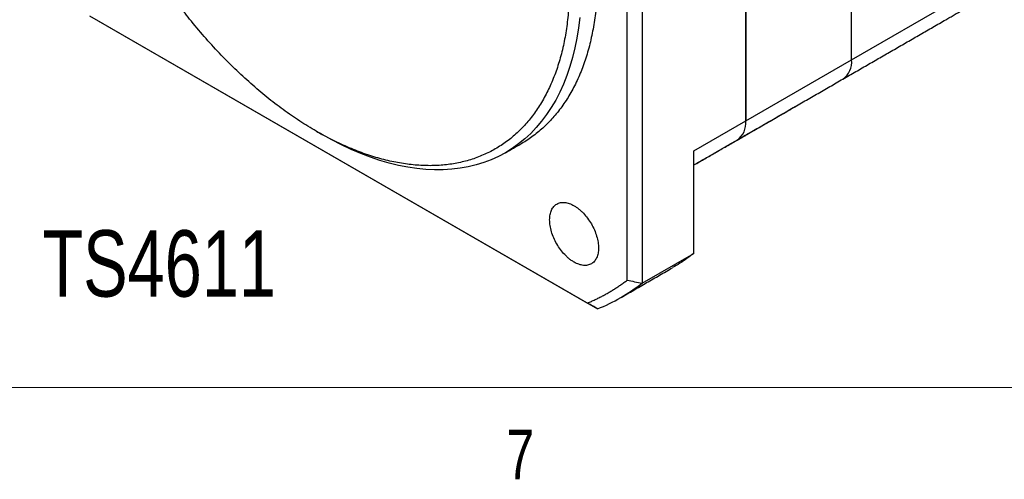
# Model space of a CAD drawing. Header units: millimetres. Extents: x 11 to 421, y 5 to 275.
# Tile 2 of 26: x 67 to 114, y 6 to 28. Entities that reach past the tile are written whole.
import ezdxf

# ---------------------------------------------------------------- set-up
doc = ezdxf.new("R2010")
doc.units = ezdxf.units.MM
doc.styles.add('SLDTEXTSTYLE0', font='TXT', dxfattribs={"width": 0.75})

msp = doc.modelspace()

# ---------------------------------------------------------------- linework, layer by layer
at = {"color": 7, "linetype": 'Continuous', "lineweight": 30}
for p, q in [((106.8464, 25.6246), (106.8464, 43.5885)), ((106.8464, 25.6246), (106.8464, 43.5885)), ((96.1337, 15.0987), (96.1337, 42.5623)), ((96.8408, 42.7132), (96.8408, 14.9478)), ((101.7906, 40.6699), (101.7906, 22.706)), ((101.7906, 22.706), (101.7906, 40.6699)), ((106.8464, 25.6246), (111.7608, 28.4617)), ((70.4537, 27.7327), (94.2366, 14.0032)), ((70.6766, 27.604), (94.7208, 13.7235)), ((101.7906, 22.706), (106.8464, 25.6246)), ((99.3157, 21.2773), (101.7906, 22.706)), ((99.3157, 16.3765), (99.3157, 21.2773)), ((96.8408, 14.9478), (99.3157, 16.3765))]:
    msp.add_line(p, q, dxfattribs=at)
at = {"color": 7, "linetype": 'Continuous', "lineweight": 0}
msp.add_line((415.9568, 9.9587), (15.9068, 9.9587), dxfattribs=at)
at = {"color": 7, "linetype": 'Continuous', "lineweight": 30, "flags": 128}
for points in [[(93.8639, 27.6429), (93.8035, 27.1479), (93.726, 26.6658), (93.6314, 26.1973), (93.52, 25.7429), (93.3919, 25.3034), (93.2473, 24.8792), (93.0863, 24.4712), (92.9092, 24.0797), (92.7162, 23.7054), (92.5077, 23.3487), (92.2838, 23.0102), (92.045, 22.6904), (91.7915, 22.3896), (91.5237, 22.1084), (91.242, 21.847), (90.9467, 21.606), (90.6384, 21.3855), (90.3173, 21.186), (89.984, 21.0077), (89.639, 20.8508), (89.2826, 20.7156), (88.9155, 20.6022), (88.538, 20.5108), (88.1509, 20.4416), (87.7545, 20.3946), (87.3495, 20.37), (86.9364, 20.3676), (86.5157, 20.3876), (86.0882, 20.4299), (85.6543, 20.4945), (85.2147, 20.5812), (84.77, 20.69), (84.3209, 20.8207), (83.8679, 20.973), (83.4116, 21.1469), (82.9528, 21.342), (82.4921, 21.5581), (82.03, 21.7949), (81.5673, 22.052), (81.5653, 22.0531)], [(104.2401, 23.4426), (104.2401, 23.4426), (104.268, 23.4597)], [(101.4823, 21.8506), (101.4824, 21.8506), (101.5103, 21.8677)], [(101.4823, 21.8506), (101.4824, 21.8506), (101.5103, 21.8677)]]:
    msp.add_lwpolyline(points, dxfattribs=at)
at = {"color": 7, "linetype": 'Continuous', "lineweight": 30}
for centre, radius, start, end in [((105.8694, 25.5151), 0.9831, 304.91595, 6.39623), ((105.8694, 25.5151), 0.9831, 304.91595, 6.39623), ((100.8136, 22.5965), 0.9831, 304.91595, 6.39623), ((100.8136, 22.5965), 0.9831, 304.91595, 6.39623), ((91.4308, 21.8684), 8.7842, 291.9953, 308.01545)]:
    msp.add_arc(centre, radius, start, end, dxfattribs=at)
for points, knots in [([(94.7195, 29.6469), (94.7144, 29.3381), (94.7042, 28.7205), (94.6218, 27.8368), (94.4906, 26.9893), (94.3064, 26.1844), (94.0712, 25.4247), (93.7857, 24.7137), (93.4513, 24.0545), (93.0694, 23.4496), (92.6412, 22.9025), (92.1702, 22.4126), (91.6525, 21.9924), (91.2919, 21.7342), (91.0946, 21.6348), (91.0944, 21.6347)], [0, 0, 0, 0, 0.08332471, 0.16664943, 0.24997414, 0.33329886, 0.41662357, 0.49994829, 0.583273, 0.66659772, 0.74992243, 0.83324715, 0.91657186, 0.99989658, 1, 1, 1, 1]), ([(93.376, 29.1979), (93.371, 28.8961), (93.361, 28.2926), (93.2805, 27.4292), (93.1523, 26.6011), (92.9723, 25.8145), (92.7425, 25.0722), (92.4636, 24.3775), (92.1368, 23.7332), (91.7635, 23.1423), (91.3454, 22.6072), (90.8842, 22.1303), (90.3819, 21.7134), (89.8406, 21.3586), (89.2627, 21.0671), (88.6506, 20.8404), (88.007, 20.6794), (87.3346, 20.5847), (86.6362, 20.5568), (85.915, 20.5958), (85.1739, 20.7015), (84.4162, 20.8735), (83.6451, 21.1111), (82.8639, 21.4131), (82.0759, 21.7784), (81.2845, 22.2054), (80.4931, 22.6921), (79.7051, 23.2367), (78.9239, 23.8366), (78.1527, 24.4894), (77.395, 25.1923), (76.6538, 25.942), (75.9332, 26.7364), (75.2675, 27.5265), (74.8561, 28.0678), (74.667, 28.3167)], [0, 0, 0, 0, 0.0304407, 0.0608813, 0.091322, 0.1217626, 0.1522033, 0.182644, 0.2130846, 0.2435253, 0.273966, 0.3044066, 0.3348473, 0.3652879, 0.3957286, 0.4261693, 0.4566099, 0.4870506, 0.5174913, 0.5479319, 0.5783726, 0.6088132, 0.6392539, 0.6696946, 0.7001352, 0.7305759, 0.7610165, 0.7914572, 0.8218979, 0.8523385, 0.8827792, 0.9132199, 0.9436605, 0.9741012, 1, 1, 1, 1]), ([(93.5951, 15.9576), (93.5731, 15.9707), (93.5293, 15.9968), (93.464, 16.0411), (93.3994, 16.0888), (93.3355, 16.1404), (93.2723, 16.1957), (93.2099, 16.2548), (93.0978, 16.369), (92.9425, 16.5538), (92.765, 16.8254), (92.6184, 17.1151), (92.5105, 17.4122), (92.443, 17.7053), (92.4211, 17.9826), (92.443, 18.2346), (92.5104, 18.4498), (92.6184, 18.6223), (92.7649, 18.7428), (92.9425, 18.8095), (93.1122, 18.8155), (93.256, 18.7923), (93.367, 18.7602), (93.4803, 18.7148), (93.5567, 18.6731), (93.5951, 18.6522)], [0, 0, 0, 0, 0.0180258, 0.0359078, 0.0537021, 0.0714657, 0.0892556, 0.1071288, 0.1251415, 0.1875937, 0.2500997, 0.3125519, 0.375058, 0.4375102, 0.5000162, 0.5624684, 0.6249745, 0.6874267, 0.7499327, 0.8123849, 0.874891, 0.9062908, 0.9374052, 0.9685399, 1, 1, 1, 1]), ([(93.5951, 18.6522), (93.6171, 18.6391), (93.661, 18.613), (93.7263, 18.5687), (93.7909, 18.521), (93.8548, 18.4694), (93.918, 18.4141), (93.9804, 18.355), (94.0925, 18.2408), (94.2478, 18.056), (94.4252, 17.7844), (94.5718, 17.4947), (94.6798, 17.1976), (94.7472, 16.9045), (94.7692, 16.6272), (94.7473, 16.3752), (94.6798, 16.16), (94.5719, 15.9875), (94.4253, 15.867), (94.2478, 15.8003), (94.0781, 15.7943), (93.9343, 15.8175), (93.8233, 15.8496), (93.71, 15.895), (93.6335, 15.9367), (93.5951, 15.9576)], [0, 0, 0, 0, 0.0180258, 0.0359078, 0.0537021, 0.0714657, 0.0892556, 0.1071288, 0.1251415, 0.1875937, 0.2500997, 0.3125519, 0.375058, 0.4375102, 0.5000162, 0.5624684, 0.6249745, 0.6874267, 0.7499327, 0.8123849, 0.874891, 0.9062908, 0.9374052, 0.9685399, 1, 1, 1, 1]), ([(99.3157, 16.3765), (99.0973, 16.2113), (98.7694, 15.9632), (98.4121, 15.7642), (98.2927, 15.6978)], [0, 0, 0, 0, 0.6659972, 1, 1, 1, 1]), ([(94.2366, 14.0032), (94.2981, 14.0294), (94.421, 14.0818), (94.6027, 14.1656), (94.7821, 14.2531), (94.9592, 14.3447), (95.134, 14.4403), (95.3065, 14.5399), (95.4767, 14.6435), (95.6445, 14.7511), (95.81, 14.8628), (95.9734, 14.9783), (96.0803, 15.0585), (96.1337, 15.0987)], [0, 0, 0, 0, 0.0910307, 0.181988, 0.2728883, 0.3637479, 0.4545831, 0.5454104, 0.636246, 0.7271065, 0.8180081, 0.9089671, 1, 1, 1, 1])]:
    msp.add_open_spline(points, degree=3, knots=knots, dxfattribs=at)
for points, degree in [([(111.3465, 27.546), (112.9375, 28.4644)], 1), ([(106.4321, 24.7089), (111.3465, 27.546)], 1), ([(101.3763, 21.7903), (106.4321, 24.7089)], 1), ([(101.4823, 21.8506), (104.2401, 23.4426)], 1), ([(81.2807, 22.2175), (81.5653, 22.0531)], 1), ([(90.3166, 21.1856), (91.0962, 21.6356)], 1), ([(99.3157, 20.5998), (101.4823, 21.8506)], 1), ([(99.3157, 20.6007), (101.3763, 21.7903)], 1), ([(95.8226, 14.2608), (98.2993, 15.6905)], 1), ([(96.1337, 15.0987), (96.3694, 15.0484), (96.6051, 14.9981), (96.8408, 14.9478)], 3), ([(94.7208, 13.7235), (94.5594, 13.8167), (94.398, 13.9099), (94.2366, 14.0032)], 3)]:
    msp.add_open_spline(points, degree=degree, dxfattribs=at)

# ---------------------------------------------------------------- texts
at = {"color": 7, "linetype": 'Continuous', "lineweight": 0, "attachment_point": 1, "style": 'SLDTEXTSTYLE0'}
for s, insert, char_height in [('TS4611', (68.2084, 17.4821), 3.175), ('7', (90.3586, 7.9568), 2.3813)]:
    msp.add_mtext(s, dxfattribs=dict(at, insert=insert, char_height=char_height))

doc.saveas('drawing.dxf')
